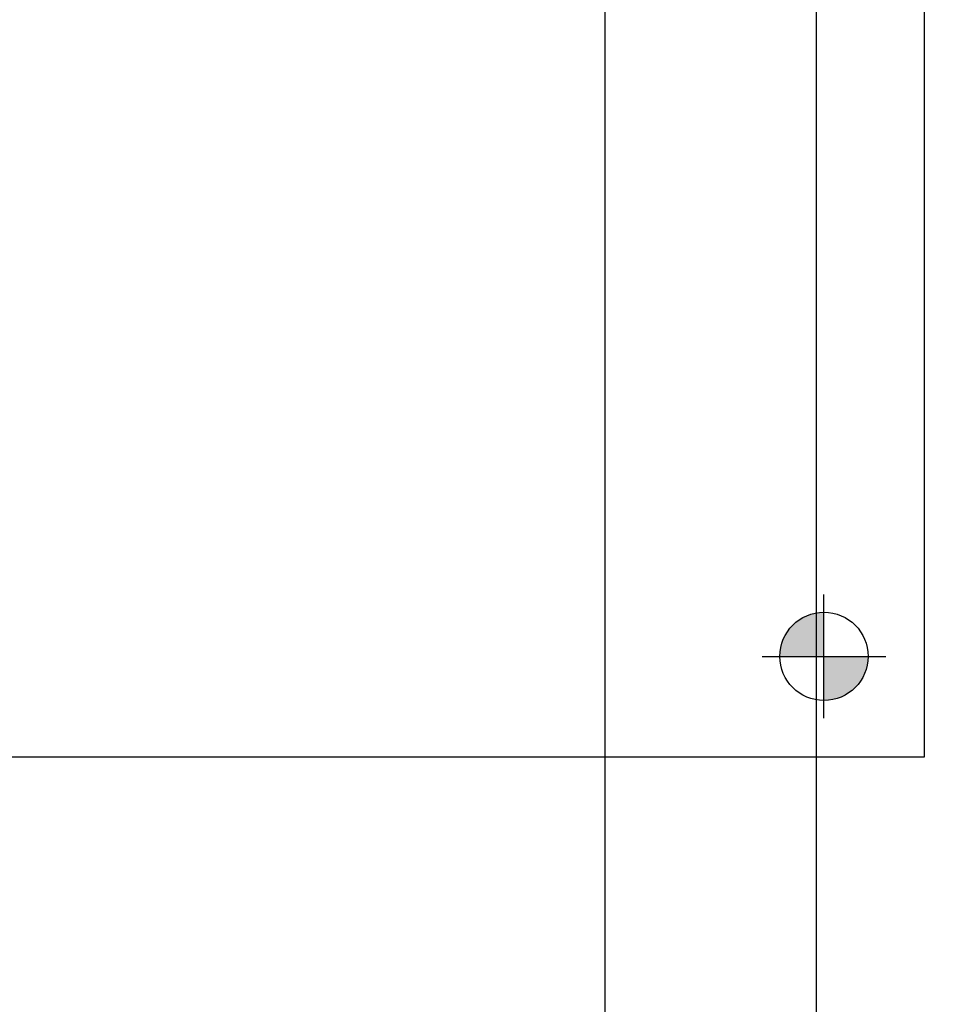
# Model space of a CAD drawing. Extents: x 18893 to 3351893, y -610358 to 406739.
# Tile 253 of 256: x 2143696 to 2143873, y 45318 to 45505. Entities that reach past the tile are written whole.
import ezdxf

# ---------------------------------------------------------------- set-up
doc = ezdxf.new("R2010")
doc.units = 0
doc.header["$LTSCALE"] = 800
doc.header["$MEASUREMENT"] = 0
doc.layers.add('KEY PLAN', color=251, linetype='CONTINUOUS')

# ---------------------------------------------------------------- blocks, each defined once
blk = doc.blocks.new('UTCOMBINE')
at = {"layer": 'KEY PLAN'}
h = blk.add_hatch(color=256, dxfattribs=at)
h.paths.add_polyline_path([(-716071.89, 43329.81), (-716063.51, 43329.81), (-716063.51, 43338.19, 0.414214)])
h.paths.add_polyline_path([(-716055.12, 43329.81), (-716063.51, 43329.81), (-716063.51, 43321.42, 0.414214)])
h = blk.add_hatch(color=256, dxfattribs=at)
h.paths.add_polyline_path([(-716071.89, 43329.81), (-716063.51, 43329.81), (-716063.51, 43338.19, 0.414214)])
h.paths.add_polyline_path([(-716055.12, 43329.81), (-716063.51, 43329.81), (-716063.51, 43321.42, 0.414214)])
h = blk.add_hatch(color=256, dxfattribs=at)
h.paths.add_polyline_path([(-716071.89, 43329.81), (-716063.51, 43329.81), (-716063.51, 43338.19, 0.414214)])
h.paths.add_polyline_path([(-716055.12, 43329.81), (-716063.51, 43329.81), (-716063.51, 43321.42, 0.414214)])
h = blk.add_hatch(color=256, dxfattribs=at)
h.paths.add_polyline_path([(-716071.89, 43329.81), (-716063.51, 43329.81), (-716063.51, 43338.19, 0.414214)])
h.paths.add_polyline_path([(-716055.12, 43329.81), (-716063.51, 43329.81), (-716063.51, 43321.42, 0.414214)])
h = blk.add_hatch(color=256, dxfattribs=at)
h.paths.add_polyline_path([(-716071.89, 43329.81), (-716063.51, 43329.81), (-716063.51, 43338.19, 0.414214)])
h.paths.add_polyline_path([(-716055.12, 43329.81), (-716063.51, 43329.81), (-716063.51, 43321.42, 0.414214)])
h = blk.add_hatch(color=256, dxfattribs=at)
h.paths.add_polyline_path([(-716071.89, 43329.81), (-716063.51, 43329.81), (-716063.51, 43338.19, 0.414214)])
h.paths.add_polyline_path([(-716055.12, 43329.81), (-716063.51, 43329.81), (-716063.51, 43321.42, 0.414214)])
h = blk.add_hatch(color=256, dxfattribs=at)
h.paths.add_polyline_path([(-716071.89, 43329.81), (-716063.51, 43329.81), (-716063.51, 43338.19, 0.414214)])
h.paths.add_polyline_path([(-716055.12, 43329.81), (-716063.51, 43329.81), (-716063.51, 43321.42, 0.414214)])
h = blk.add_hatch(color=256, dxfattribs=at)
h.paths.add_polyline_path([(-716071.89, 43329.81), (-716063.51, 43329.81), (-716063.51, 43338.19, 0.414214)])
h.paths.add_polyline_path([(-716055.12, 43329.81), (-716063.51, 43329.81), (-716063.51, 43321.42, 0.414214)])
h = blk.add_hatch(color=256, dxfattribs=at)
h.paths.add_polyline_path([(-716071.89, 43329.81), (-716063.51, 43329.81), (-716063.51, 43338.19, 0.414214)])
h.paths.add_polyline_path([(-716055.12, 43329.81), (-716063.51, 43329.81), (-716063.51, 43321.42, 0.414214)])
h = blk.add_hatch(color=256, dxfattribs=at)
h.paths.add_polyline_path([(-716071.89, 43329.81), (-716063.51, 43329.81), (-716063.51, 43338.19, 0.414214)])
h.paths.add_polyline_path([(-716055.12, 43329.81), (-716063.51, 43329.81), (-716063.51, 43321.42, 0.414214)])
h = blk.add_hatch(color=256, dxfattribs=at)
h.paths.add_polyline_path([(-716071.89, 43329.81), (-716063.51, 43329.81), (-716063.51, 43338.19, 0.414214)])
h.paths.add_polyline_path([(-716055.12, 43329.81), (-716063.51, 43329.81), (-716063.51, 43321.42, 0.414214)])
h = blk.add_hatch(color=256, dxfattribs=at)
h.paths.add_polyline_path([(-716071.89, 43329.81), (-716063.51, 43329.81), (-716063.51, 43338.19, 0.414214)])
h.paths.add_polyline_path([(-716055.12, 43329.81), (-716063.51, 43329.81), (-716063.51, 43321.42, 0.414214)])
h = blk.add_hatch(color=256, dxfattribs=at)
h.paths.add_polyline_path([(-716071.89, 43329.81), (-716063.51, 43329.81), (-716063.51, 43338.19, 0.414214)])
h.paths.add_polyline_path([(-716055.12, 43329.81), (-716063.51, 43329.81), (-716063.51, 43321.42, 0.414214)])
h = blk.add_hatch(color=256, dxfattribs=at)
h.paths.add_polyline_path([(-716071.89, 43329.81), (-716063.51, 43329.81), (-716063.51, 43338.19, 0.414214)])
h.paths.add_polyline_path([(-716055.12, 43329.81), (-716063.51, 43329.81), (-716063.51, 43321.42, 0.414214)])
h = blk.add_hatch(color=256, dxfattribs=at)
h.paths.add_polyline_path([(-716071.89, 43329.81), (-716063.51, 43329.81), (-716063.51, 43338.19, 0.414214)])
h.paths.add_polyline_path([(-716055.12, 43329.81), (-716063.51, 43329.81), (-716063.51, 43321.42, 0.414214)])
h = blk.add_hatch(color=256, dxfattribs=at)
h.paths.add_polyline_path([(-716071.89, 43329.81), (-716063.51, 43329.81), (-716063.51, 43338.19, 0.414214)])
h.paths.add_polyline_path([(-716055.12, 43329.81), (-716063.51, 43329.81), (-716063.51, 43321.42, 0.414214)])
h = blk.add_hatch(color=256, dxfattribs=at)
h.paths.add_polyline_path([(-716071.89, 43329.81), (-716063.51, 43329.81), (-716063.51, 43338.19, 0.414214)])
h.paths.add_polyline_path([(-716055.12, 43329.81), (-716063.51, 43329.81), (-716063.51, 43321.42, 0.414214)])
h = blk.add_hatch(color=256, dxfattribs=at)
h.paths.add_polyline_path([(-716071.89, 43329.81), (-716063.51, 43329.81), (-716063.51, 43338.19, 0.414214)])
h.paths.add_polyline_path([(-716055.12, 43329.81), (-716063.51, 43329.81), (-716063.51, 43321.42, 0.414214)])
h = blk.add_hatch(color=256, dxfattribs=at)
h.paths.add_polyline_path([(-716071.89, 43329.81), (-716063.51, 43329.81), (-716063.51, 43338.19, 0.414214)])
h.paths.add_polyline_path([(-716055.12, 43329.81), (-716063.51, 43329.81), (-716063.51, 43321.42, 0.414214)])
h = blk.add_hatch(color=256, dxfattribs=at)
h.paths.add_polyline_path([(-716071.89, 43329.81), (-716063.51, 43329.81), (-716063.51, 43338.19, 0.414214)])
h.paths.add_polyline_path([(-716055.12, 43329.81), (-716063.51, 43329.81), (-716063.51, 43321.42, 0.414214)])
h = blk.add_hatch(color=256, dxfattribs=at)
h.paths.add_polyline_path([(-716071.89, 43329.81), (-716063.51, 43329.81), (-716063.51, 43338.19, 0.414214)])
h.paths.add_polyline_path([(-716055.12, 43329.81), (-716063.51, 43329.81), (-716063.51, 43321.42, 0.414214)])
h = blk.add_hatch(color=256, dxfattribs=at)
h.paths.add_polyline_path([(-716071.89, 43329.81), (-716063.51, 43329.81), (-716063.51, 43338.19, 0.414214)])
h.paths.add_polyline_path([(-716055.12, 43329.81), (-716063.51, 43329.81), (-716063.51, 43321.42, 0.414214)])
h = blk.add_hatch(color=256, dxfattribs=at)
h.paths.add_polyline_path([(-716071.89, 43329.81), (-716063.51, 43329.81), (-716063.51, 43338.19, 0.414214)])
h.paths.add_polyline_path([(-716055.12, 43329.81), (-716063.51, 43329.81), (-716063.51, 43321.42, 0.414214)])
h = blk.add_hatch(color=256, dxfattribs=at)
h.paths.add_polyline_path([(-716071.89, 43329.81), (-716063.51, 43329.81), (-716063.51, 43338.19, 0.414214)])
h.paths.add_polyline_path([(-716055.12, 43329.81), (-716063.51, 43329.81), (-716063.51, 43321.42, 0.414214)])
h = blk.add_hatch(color=256, dxfattribs=at)
h.paths.add_polyline_path([(-716071.89, 43329.81), (-716063.51, 43329.81), (-716063.51, 43338.19, 0.414214)])
h.paths.add_polyline_path([(-716055.12, 43329.81), (-716063.51, 43329.81), (-716063.51, 43321.42, 0.414214)])
h = blk.add_hatch(color=256, dxfattribs=at)
h.paths.add_polyline_path([(-716071.89, 43329.81), (-716063.51, 43329.81), (-716063.51, 43338.19, 0.414214)])
h.paths.add_polyline_path([(-716055.12, 43329.81), (-716063.51, 43329.81), (-716063.51, 43321.42, 0.414214)])
h = blk.add_hatch(color=256, dxfattribs=at)
h.paths.add_polyline_path([(-716071.89, 43329.81), (-716063.51, 43329.81), (-716063.51, 43338.19, 0.414214)])
h.paths.add_polyline_path([(-716055.12, 43329.81), (-716063.51, 43329.81), (-716063.51, 43321.42, 0.414214)])
h = blk.add_hatch(color=256, dxfattribs=at)
h.paths.add_polyline_path([(-716071.89, 43329.81), (-716063.51, 43329.81), (-716063.51, 43338.19, 0.414214)])
h.paths.add_polyline_path([(-716055.12, 43329.81), (-716063.51, 43329.81), (-716063.51, 43321.42, 0.414214)])
h = blk.add_hatch(color=256, dxfattribs=at)
h.paths.add_polyline_path([(-716071.89, 43329.81), (-716063.51, 43329.81), (-716063.51, 43338.19, 0.414214)])
h.paths.add_polyline_path([(-716055.12, 43329.81), (-716063.51, 43329.81), (-716063.51, 43321.42, 0.414214)])
h = blk.add_hatch(color=256, dxfattribs=at)
h.paths.add_polyline_path([(-716071.89, 43329.81), (-716063.51, 43329.81), (-716063.51, 43338.19, 0.414214)])
h.paths.add_polyline_path([(-716055.12, 43329.81), (-716063.51, 43329.81), (-716063.51, 43321.42, 0.414214)])
h = blk.add_hatch(color=256, dxfattribs=at)
h.paths.add_polyline_path([(-716071.89, 43329.81), (-716063.51, 43329.81), (-716063.51, 43338.19, 0.414214)])
h.paths.add_polyline_path([(-716055.12, 43329.81), (-716063.51, 43329.81), (-716063.51, 43321.42, 0.414214)])
h = blk.add_hatch(color=256, dxfattribs=at)
h.paths.add_polyline_path([(-716071.89, 43329.81), (-716063.51, 43329.81), (-716063.51, 43338.19, 0.414214)])
h.paths.add_polyline_path([(-716055.12, 43329.81), (-716063.51, 43329.81), (-716063.51, 43321.42, 0.414214)])
h = blk.add_hatch(color=256, dxfattribs=at)
h.paths.add_polyline_path([(-716071.89, 43329.81), (-716063.51, 43329.81), (-716063.51, 43338.19, 0.414214)])
h.paths.add_polyline_path([(-716055.12, 43329.81), (-716063.51, 43329.81), (-716063.51, 43321.42, 0.414214)])
h = blk.add_hatch(color=256, dxfattribs=at)
h.paths.add_polyline_path([(-716071.89, 43329.81), (-716063.51, 43329.81), (-716063.51, 43338.19, 0.414214)])
h.paths.add_polyline_path([(-716055.12, 43329.81), (-716063.51, 43329.81), (-716063.51, 43321.42, 0.414214)])
h = blk.add_hatch(color=256, dxfattribs=at)
h.paths.add_polyline_path([(-716071.89, 43329.81), (-716063.51, 43329.81), (-716063.51, 43338.19, 0.414214)])
h.paths.add_polyline_path([(-716055.12, 43329.81), (-716063.51, 43329.81), (-716063.51, 43321.42, 0.414214)])
h = blk.add_hatch(color=256, dxfattribs=at)
h.paths.add_polyline_path([(-716071.89, 43329.81), (-716063.51, 43329.81), (-716063.51, 43338.19, 0.414214)])
h.paths.add_polyline_path([(-716055.12, 43329.81), (-716063.51, 43329.81), (-716063.51, 43321.42, 0.414214)])
h = blk.add_hatch(color=256, dxfattribs=at)
h.paths.add_polyline_path([(-716071.89, 43329.81), (-716063.51, 43329.81), (-716063.51, 43338.19, 0.414214)])
h.paths.add_polyline_path([(-716055.12, 43329.81), (-716063.51, 43329.81), (-716063.51, 43321.42, 0.414214)])
h = blk.add_hatch(color=256, dxfattribs=at)
h.paths.add_polyline_path([(-716071.89, 43329.81), (-716063.51, 43329.81), (-716063.51, 43338.19, 0.414214)])
h.paths.add_polyline_path([(-716055.12, 43329.81), (-716063.51, 43329.81), (-716063.51, 43321.42, 0.414214)])
h = blk.add_hatch(color=256, dxfattribs=at)
h.paths.add_polyline_path([(-716071.89, 43329.81), (-716063.51, 43329.81), (-716063.51, 43338.19, 0.414214)])
h.paths.add_polyline_path([(-716055.12, 43329.81), (-716063.51, 43329.81), (-716063.51, 43321.42, 0.414214)])
h = blk.add_hatch(color=256, dxfattribs=at)
h.paths.add_polyline_path([(-716071.89, 43329.81), (-716063.51, 43329.81), (-716063.51, 43338.19, 0.414214)])
h.paths.add_polyline_path([(-716055.12, 43329.81), (-716063.51, 43329.81), (-716063.51, 43321.42, 0.414214)])
h = blk.add_hatch(color=256, dxfattribs=at)
h.paths.add_polyline_path([(-716071.89, 43329.81), (-716063.51, 43329.81), (-716063.51, 43338.19, 0.414214)])
h.paths.add_polyline_path([(-716055.12, 43329.81), (-716063.51, 43329.81), (-716063.51, 43321.42, 0.414214)])
h = blk.add_hatch(color=256, dxfattribs=at)
h.paths.add_polyline_path([(-716071.89, 43329.81), (-716063.51, 43329.81), (-716063.51, 43338.19, 0.414214)])
h.paths.add_polyline_path([(-716055.12, 43329.81), (-716063.51, 43329.81), (-716063.51, 43321.42, 0.414214)])
h = blk.add_hatch(color=256, dxfattribs=at)
h.paths.add_polyline_path([(-716071.89, 43329.81), (-716063.51, 43329.81), (-716063.51, 43338.19, 0.414214)])
h.paths.add_polyline_path([(-716055.12, 43329.81), (-716063.51, 43329.81), (-716063.51, 43321.42, 0.414214)])
h = blk.add_hatch(color=256, dxfattribs=at)
h.paths.add_polyline_path([(-716071.89, 43329.81), (-716063.51, 43329.81), (-716063.51, 43338.19, 0.414214)])
h.paths.add_polyline_path([(-716055.12, 43329.81), (-716063.51, 43329.81), (-716063.51, 43321.42, 0.414214)])
h = blk.add_hatch(color=256, dxfattribs=at)
h.paths.add_polyline_path([(-716071.89, 43329.81), (-716063.51, 43329.81), (-716063.51, 43338.19, 0.414214)])
h.paths.add_polyline_path([(-716055.12, 43329.81), (-716063.51, 43329.81), (-716063.51, 43321.42, 0.414214)])
h = blk.add_hatch(color=256, dxfattribs=at)
h.paths.add_polyline_path([(-716071.89, 43329.81), (-716063.51, 43329.81), (-716063.51, 43338.19, 0.414214)])
h.paths.add_polyline_path([(-716055.12, 43329.81), (-716063.51, 43329.81), (-716063.51, 43321.42, 0.414214)])
h = blk.add_hatch(color=256, dxfattribs=at)
h.paths.add_polyline_path([(-716071.89, 43329.81), (-716063.51, 43329.81), (-716063.51, 43338.19, 0.414214)])
h.paths.add_polyline_path([(-716055.12, 43329.81), (-716063.51, 43329.81), (-716063.51, 43321.42, 0.414214)])
h = blk.add_hatch(color=256, dxfattribs=at)
h.paths.add_polyline_path([(-716071.89, 43329.81), (-716063.51, 43329.81), (-716063.51, 43338.19, 0.414214)])
h.paths.add_polyline_path([(-716055.12, 43329.81), (-716063.51, 43329.81), (-716063.51, 43321.42, 0.414214)])
h = blk.add_hatch(color=256, dxfattribs=at)
h.paths.add_polyline_path([(-716071.89, 43329.81), (-716063.51, 43329.81), (-716063.51, 43338.19, 0.414214)])
h.paths.add_polyline_path([(-716055.12, 43329.81), (-716063.51, 43329.81), (-716063.51, 43321.42, 0.414214)])
h = blk.add_hatch(color=256, dxfattribs=at)
h.paths.add_polyline_path([(-716071.89, 43329.81), (-716063.51, 43329.81), (-716063.51, 43338.19, 0.414214)])
h.paths.add_polyline_path([(-716055.12, 43329.81), (-716063.51, 43329.81), (-716063.51, 43321.42, 0.414214)])
h = blk.add_hatch(color=256, dxfattribs=at)
h.paths.add_polyline_path([(-716071.89, 43329.81), (-716063.51, 43329.81), (-716063.51, 43338.19, 0.414214)])
h.paths.add_polyline_path([(-716055.12, 43329.81), (-716063.51, 43329.81), (-716063.51, 43321.42, 0.414214)])
h = blk.add_hatch(color=256, dxfattribs=at)
h.paths.add_polyline_path([(-716071.89, 43329.81), (-716063.51, 43329.81), (-716063.51, 43338.19, 0.414214)])
h.paths.add_polyline_path([(-716055.12, 43329.81), (-716063.51, 43329.81), (-716063.51, 43321.42, 0.414214)])
h = blk.add_hatch(color=256, dxfattribs=at)
h.paths.add_polyline_path([(-716071.89, 43329.81), (-716063.51, 43329.81), (-716063.51, 43338.19, 0.414214)])
h.paths.add_polyline_path([(-716055.12, 43329.81), (-716063.51, 43329.81), (-716063.51, 43321.42, 0.414214)])
h = blk.add_hatch(color=256, dxfattribs=at)
h.paths.add_polyline_path([(-716071.89, 43329.81), (-716063.51, 43329.81), (-716063.51, 43338.19, 0.414214)])
h.paths.add_polyline_path([(-716055.12, 43329.81), (-716063.51, 43329.81), (-716063.51, 43321.42, 0.414214)])
h = blk.add_hatch(color=256, dxfattribs=at)
h.paths.add_polyline_path([(-716071.89, 43329.81), (-716063.51, 43329.81), (-716063.51, 43338.19, 0.414214)])
h.paths.add_polyline_path([(-716055.12, 43329.81), (-716063.51, 43329.81), (-716063.51, 43321.42, 0.414214)])
h = blk.add_hatch(color=256, dxfattribs=at)
h.paths.add_polyline_path([(-716071.89, 43329.81), (-716063.51, 43329.81), (-716063.51, 43338.19, 0.414214)])
h.paths.add_polyline_path([(-716055.12, 43329.81), (-716063.51, 43329.81), (-716063.51, 43321.42, 0.414214)])
h = blk.add_hatch(color=256, dxfattribs=at)
h.paths.add_polyline_path([(-716071.89, 43329.81), (-716063.51, 43329.81), (-716063.51, 43338.19, 0.414214)])
h.paths.add_polyline_path([(-716055.12, 43329.81), (-716063.51, 43329.81), (-716063.51, 43321.42, 0.414214)])
h = blk.add_hatch(color=256, dxfattribs=at)
h.paths.add_polyline_path([(-716071.89, 43329.81), (-716063.51, 43329.81), (-716063.51, 43338.19, 0.414214)])
h.paths.add_polyline_path([(-716055.12, 43329.81), (-716063.51, 43329.81), (-716063.51, 43321.42, 0.414214)])
h = blk.add_hatch(color=256, dxfattribs=at)
h.paths.add_polyline_path([(-716071.89, 43329.81), (-716063.51, 43329.81), (-716063.51, 43338.19, 0.414214)])
h.paths.add_polyline_path([(-716055.12, 43329.81), (-716063.51, 43329.81), (-716063.51, 43321.42, 0.414214)])
h = blk.add_hatch(color=256, dxfattribs=at)
h.paths.add_polyline_path([(-716071.89, 43329.81), (-716063.51, 43329.81), (-716063.51, 43338.19, 0.414214)])
h.paths.add_polyline_path([(-716055.12, 43329.81), (-716063.51, 43329.81), (-716063.51, 43321.42, 0.414214)])
h = blk.add_hatch(color=256, dxfattribs=at)
h.paths.add_polyline_path([(-716071.89, 43329.81), (-716063.51, 43329.81), (-716063.51, 43338.19, 0.414214)])
h.paths.add_polyline_path([(-716055.12, 43329.81), (-716063.51, 43329.81), (-716063.51, 43321.42, 0.414214)])
h = blk.add_hatch(color=256, dxfattribs=at)
h.paths.add_polyline_path([(-716071.89, 43329.81), (-716063.51, 43329.81), (-716063.51, 43338.19, 0.414214)])
h.paths.add_polyline_path([(-716055.12, 43329.81), (-716063.51, 43329.81), (-716063.51, 43321.42, 0.414214)])
h = blk.add_hatch(color=256, dxfattribs=at)
h.paths.add_polyline_path([(-716071.89, 43329.81), (-716063.51, 43329.81), (-716063.51, 43338.19, 0.414214)])
h.paths.add_polyline_path([(-716055.12, 43329.81), (-716063.51, 43329.81), (-716063.51, 43321.42, 0.414214)])
h = blk.add_hatch(color=256, dxfattribs=at)
h.paths.add_polyline_path([(-716071.89, 43329.81), (-716063.51, 43329.81), (-716063.51, 43338.19, 0.414214)])
h.paths.add_polyline_path([(-716055.12, 43329.81), (-716063.51, 43329.81), (-716063.51, 43321.42, 0.414214)])
for p, q in [((-716062.06, 44372.55, 0), (-716062.06, 42972.56, 0)), ((-716022, 44372.55, 0), (-716022, 42972.56, 0)), ((-716022, 44372.55, 0), (-716022, 42972.56, 0)), ((-715777.74, 43348.86, 0), (-716082.56, 43348.86, 0)), ((-716082.56, 43348.86, 0), (-716082.56, 43044.04, 0)), ((-715777.74, 43348.86, 0), (-716082.56, 43348.86, 0)), ((-716082.56, 43348.86, 0), (-716082.56, 43044.04, 0)), ((-715777.74, 43348.86, 0), (-716082.56, 43348.86, 0)), ((-715777.74, 43348.86, 0), (-716082.56, 43348.86, 0)), ((-716082.56, 43348.86, 0), (-716082.56, 43044.04, 0)), ((-716082.56, 43348.86, 0), (-716082.56, 43044.04, 0)), ((-715777.74, 43348.86, 0), (-716082.56, 43348.86, 0)), ((-715777.74, 43348.86, 0), (-716082.56, 43348.86, 0)), ((-715777.74, 43348.86, 0), (-716082.56, 43348.86, 0)), ((-715777.74, 43348.86, 0), (-716082.56, 43348.86, 0)), ((-716082.56, 43348.86, 0), (-716082.56, 43044.04, 0)), ((-716082.56, 43348.86, 0), (-716082.56, 43044.04, 0)), ((-716082.56, 43348.86, 0), (-716082.56, 43044.04, 0)), ((-716082.56, 43348.86, 0), (-716082.56, 43044.04, 0)), ((-715777.74, 43348.86, 0), (-716082.56, 43348.86, 0)), ((-715777.74, 43348.86, 0), (-716082.56, 43348.86, 0)), ((-715777.74, 43348.86, 0), (-716082.56, 43348.86, 0)), ((-715777.74, 43348.86, 0), (-716082.56, 43348.86, 0)), ((-715777.74, 43348.86, 0), (-716082.56, 43348.86, 0)), ((-715777.74, 43348.86, 0), (-716082.56, 43348.86, 0)), ((-715777.74, 43348.86, 0), (-716082.56, 43348.86, 0)), ((-715777.74, 43348.86, 0), (-716082.56, 43348.86, 0)), ((-716082.56, 43348.86, 0), (-716082.56, 43044.04, 0)), ((-716082.56, 43348.86, 0), (-716082.56, 43044.04, 0)), ((-716082.56, 43348.86, 0), (-716082.56, 43044.04, 0)), ((-716082.56, 43348.86, 0), (-716082.56, 43044.04, 0)), ((-716082.56, 43348.86, 0), (-716082.56, 43044.04, 0)), ((-716082.56, 43348.86, 0), (-716082.56, 43044.04, 0)), ((-716082.56, 43348.86, 0), (-716082.56, 43044.04, 0)), ((-716082.56, 43348.86, 0), (-716082.56, 43044.04, 0)), ((-715777.74, 43348.86, 0), (-716082.56, 43348.86, 0)), ((-715777.74, 43348.86, 0), (-716082.56, 43348.86, 0)), ((-715777.74, 43348.86, 0), (-716082.56, 43348.86, 0)), ((-715777.74, 43348.86, 0), (-716082.56, 43348.86, 0)), ((-715777.74, 43348.86, 0), (-716082.56, 43348.86, 0)), ((-715777.74, 43348.86, 0), (-716082.56, 43348.86, 0)), ((-715777.74, 43348.86, 0), (-716082.56, 43348.86, 0)), ((-715777.74, 43348.86, 0), (-716082.56, 43348.86, 0)), ((-715777.74, 43348.86, 0), (-716082.56, 43348.86, 0)), ((-715777.74, 43348.86, 0), (-716082.56, 43348.86, 0)), ((-715777.74, 43348.86, 0), (-716082.56, 43348.86, 0)), ((-715777.74, 43348.86, 0), (-716082.56, 43348.86, 0)), ((-715777.74, 43348.86, 0), (-716082.56, 43348.86, 0)), ((-715777.74, 43348.86, 0), (-716082.56, 43348.86, 0)), ((-715777.74, 43348.86, 0), (-716082.56, 43348.86, 0)), ((-715777.74, 43348.86, 0), (-716082.56, 43348.86, 0)), ((-716082.56, 43348.86, 0), (-716082.56, 43044.04, 0)), ((-716082.56, 43348.86, 0), (-716082.56, 43044.04, 0)), ((-716082.56, 43348.86, 0), (-716082.56, 43044.04, 0)), ((-716082.56, 43348.86, 0), (-716082.56, 43044.04, 0)), ((-716082.56, 43348.86, 0), (-716082.56, 43044.04, 0)), ((-716082.56, 43348.86, 0), (-716082.56, 43044.04, 0)), ((-716082.56, 43348.86, 0), (-716082.56, 43044.04, 0)), ((-716082.56, 43348.86, 0), (-716082.56, 43044.04, 0)), ((-716082.56, 43348.86, 0), (-716082.56, 43044.04, 0)), ((-716082.56, 43348.86, 0), (-716082.56, 43044.04, 0)), ((-716082.56, 43348.86, 0), (-716082.56, 43044.04, 0)), ((-716082.56, 43348.86, 0), (-716082.56, 43044.04, 0)), ((-716082.56, 43348.86, 0), (-716082.56, 43044.04, 0)), ((-716082.56, 43348.86, 0), (-716082.56, 43044.04, 0)), ((-716082.56, 43348.86, 0), (-716082.56, 43044.04, 0)), ((-716082.56, 43348.86, 0), (-716082.56, 43044.04, 0)), ((-715777.74, 43348.86, 0), (-716082.56, 43348.86, 0)), ((-716082.56, 43348.86, 0), (-716082.56, 43044.04, 0)), ((-715777.74, 43348.86, 0), (-716082.56, 43348.86, 0)), ((-716082.56, 43348.86, 0), (-716082.56, 43044.04, 0)), ((-715777.74, 43348.86, 0), (-716082.56, 43348.86, 0)), ((-715777.74, 43348.86, 0), (-716082.56, 43348.86, 0)), ((-716082.56, 43348.86, 0), (-716082.56, 43044.04, 0)), ((-716082.56, 43348.86, 0), (-716082.56, 43044.04, 0)), ((-715777.74, 43348.86, 0), (-716082.56, 43348.86, 0)), ((-715777.74, 43348.86, 0), (-716082.56, 43348.86, 0)), ((-715777.74, 43348.86, 0), (-716082.56, 43348.86, 0)), ((-715777.74, 43348.86, 0), (-716082.56, 43348.86, 0)), ((-716082.56, 43348.86, 0), (-716082.56, 43044.04, 0)), ((-716082.56, 43348.86, 0), (-716082.56, 43044.04, 0)), ((-716082.56, 43348.86, 0), (-716082.56, 43044.04, 0)), ((-716082.56, 43348.86, 0), (-716082.56, 43044.04, 0)), ((-715777.74, 43348.86, 0), (-716082.56, 43348.86, 0)), ((-715777.74, 43348.86, 0), (-716082.56, 43348.86, 0)), ((-715777.74, 43348.86, 0), (-716082.56, 43348.86, 0)), ((-715777.74, 43348.86, 0), (-716082.56, 43348.86, 0)), ((-715777.74, 43348.86, 0), (-716082.56, 43348.86, 0)), ((-715777.74, 43348.86, 0), (-716082.56, 43348.86, 0)), ((-715777.74, 43348.86, 0), (-716082.56, 43348.86, 0)), ((-715777.74, 43348.86, 0), (-716082.56, 43348.86, 0)), ((-716082.56, 43348.86, 0), (-716082.56, 43044.04, 0)), ((-716082.56, 43348.86, 0), (-716082.56, 43044.04, 0)), ((-716082.56, 43348.86, 0), (-716082.56, 43044.04, 0)), ((-716082.56, 43348.86, 0), (-716082.56, 43044.04, 0)), ((-716082.56, 43348.86, 0), (-716082.56, 43044.04, 0)), ((-716082.56, 43348.86, 0), (-716082.56, 43044.04, 0)), ((-716082.56, 43348.86, 0), (-716082.56, 43044.04, 0)), ((-716082.56, 43348.86, 0), (-716082.56, 43044.04, 0)), ((-715777.74, 43348.86, 0), (-716082.56, 43348.86, 0)), ((-715777.74, 43348.86, 0), (-716082.56, 43348.86, 0)), ((-715777.74, 43348.86, 0), (-716082.56, 43348.86, 0)), ((-715777.74, 43348.86, 0), (-716082.56, 43348.86, 0)), ((-715777.74, 43348.86, 0), (-716082.56, 43348.86, 0)), ((-715777.74, 43348.86, 0), (-716082.56, 43348.86, 0)), ((-715777.74, 43348.86, 0), (-716082.56, 43348.86, 0)), ((-715777.74, 43348.86, 0), (-716082.56, 43348.86, 0)), ((-715777.74, 43348.86, 0), (-716082.56, 43348.86, 0)), ((-715777.74, 43348.86, 0), (-716082.56, 43348.86, 0)), ((-715777.74, 43348.86, 0), (-716082.56, 43348.86, 0)), ((-715777.74, 43348.86, 0), (-716082.56, 43348.86, 0)), ((-715777.74, 43348.86, 0), (-716082.56, 43348.86, 0)), ((-715777.74, 43348.86, 0), (-716082.56, 43348.86, 0)), ((-715777.74, 43348.86, 0), (-716082.56, 43348.86, 0)), ((-715777.74, 43348.86, 0), (-716082.56, 43348.86, 0)), ((-716082.56, 43348.86, 0), (-716082.56, 43044.04, 0)), ((-716082.56, 43348.86, 0), (-716082.56, 43044.04, 0)), ((-716082.56, 43348.86, 0), (-716082.56, 43044.04, 0)), ((-716082.56, 43348.86, 0), (-716082.56, 43044.04, 0)), ((-716082.56, 43348.86, 0), (-716082.56, 43044.04, 0)), ((-716082.56, 43348.86, 0), (-716082.56, 43044.04, 0)), ((-716082.56, 43348.86, 0), (-716082.56, 43044.04, 0)), ((-716082.56, 43348.86, 0), (-716082.56, 43044.04, 0)), ((-716082.56, 43348.86, 0), (-716082.56, 43044.04, 0)), ((-716082.56, 43348.86, 0), (-716082.56, 43044.04, 0)), ((-716082.56, 43348.86, 0), (-716082.56, 43044.04, 0)), ((-716082.56, 43348.86, 0), (-716082.56, 43044.04, 0)), ((-716082.56, 43348.86, 0), (-716082.56, 43044.04, 0)), ((-716082.56, 43348.86, 0), (-716082.56, 43044.04, 0)), ((-716082.56, 43348.86, 0), (-716082.56, 43044.04, 0)), ((-716082.56, 43348.86, 0), (-716082.56, 43044.04, 0)), ((-716063.51, 43341.52, 0), (-716063.51, 43318.09, 0)), ((-716063.51, 43341.52, 0), (-716063.51, 43318.09, 0)), ((-716063.51, 43341.52, 0), (-716063.51, 43318.09, 0)), ((-716063.51, 43341.52, 0), (-716063.51, 43318.09, 0)), ((-716063.51, 43341.52, 0), (-716063.51, 43318.09, 0)), ((-716063.51, 43341.52, 0), (-716063.51, 43318.09, 0)), ((-716063.51, 43341.52, 0), (-716063.51, 43318.09, 0)), ((-716063.51, 43341.52, 0), (-716063.51, 43318.09, 0)), ((-716063.51, 43341.52, 0), (-716063.51, 43318.09, 0)), ((-716063.51, 43341.52, 0), (-716063.51, 43318.09, 0)), ((-716063.51, 43341.52, 0), (-716063.51, 43318.09, 0)), ((-716063.51, 43341.52, 0), (-716063.51, 43318.09, 0)), ((-716063.51, 43341.52, 0), (-716063.51, 43318.09, 0)), ((-716063.51, 43341.52, 0), (-716063.51, 43318.09, 0)), ((-716063.51, 43341.52, 0), (-716063.51, 43318.09, 0)), ((-716063.51, 43341.52, 0), (-716063.51, 43318.09, 0)), ((-716063.51, 43341.52, 0), (-716063.51, 43318.09, 0)), ((-716063.51, 43341.52, 0), (-716063.51, 43318.09, 0)), ((-716063.51, 43341.52, 0), (-716063.51, 43318.09, 0)), ((-716063.51, 43341.52, 0), (-716063.51, 43318.09, 0)), ((-716063.51, 43341.52, 0), (-716063.51, 43318.09, 0)), ((-716063.51, 43341.52, 0), (-716063.51, 43318.09, 0)), ((-716063.51, 43341.52, 0), (-716063.51, 43318.09, 0)), ((-716063.51, 43341.52, 0), (-716063.51, 43318.09, 0)), ((-716063.51, 43341.52, 0), (-716063.51, 43318.09, 0)), ((-716063.51, 43341.52, 0), (-716063.51, 43318.09, 0)), ((-716063.51, 43341.52, 0), (-716063.51, 43318.09, 0)), ((-716063.51, 43341.52, 0), (-716063.51, 43318.09, 0)), ((-716063.51, 43341.52, 0), (-716063.51, 43318.09, 0)), ((-716063.51, 43341.52, 0), (-716063.51, 43318.09, 0)), ((-716063.51, 43341.52, 0), (-716063.51, 43318.09, 0)), ((-716063.51, 43341.52, 0), (-716063.51, 43318.09, 0)), ((-716063.51, 43341.52, 0), (-716063.51, 43318.09, 0)), ((-716063.51, 43341.52, 0), (-716063.51, 43318.09, 0)), ((-716063.51, 43341.52, 0), (-716063.51, 43318.09, 0)), ((-716063.51, 43341.52, 0), (-716063.51, 43318.09, 0)), ((-716063.51, 43341.52, 0), (-716063.51, 43318.09, 0)), ((-716063.51, 43341.52, 0), (-716063.51, 43318.09, 0)), ((-716063.51, 43341.52, 0), (-716063.51, 43318.09, 0)), ((-716063.51, 43341.52, 0), (-716063.51, 43318.09, 0)), ((-716063.51, 43341.52, 0), (-716063.51, 43318.09, 0)), ((-716063.51, 43341.52, 0), (-716063.51, 43318.09, 0)), ((-716063.51, 43341.52, 0), (-716063.51, 43318.09, 0)), ((-716063.51, 43341.52, 0), (-716063.51, 43318.09, 0)), ((-716063.51, 43341.52, 0), (-716063.51, 43318.09, 0)), ((-716063.51, 43341.52, 0), (-716063.51, 43318.09, 0)), ((-716063.51, 43341.52, 0), (-716063.51, 43318.09, 0)), ((-716063.51, 43341.52, 0), (-716063.51, 43318.09, 0)), ((-716063.51, 43341.52, 0), (-716063.51, 43318.09, 0)), ((-716063.51, 43341.52, 0), (-716063.51, 43318.09, 0)), ((-716063.51, 43341.52, 0), (-716063.51, 43318.09, 0)), ((-716063.51, 43341.52, 0), (-716063.51, 43318.09, 0)), ((-716063.51, 43341.52, 0), (-716063.51, 43318.09, 0)), ((-716063.51, 43341.52, 0), (-716063.51, 43318.09, 0)), ((-716063.51, 43341.52, 0), (-716063.51, 43318.09, 0)), ((-716063.51, 43341.52, 0), (-716063.51, 43318.09, 0)), ((-716063.51, 43341.52, 0), (-716063.51, 43318.09, 0)), ((-716063.51, 43341.52, 0), (-716063.51, 43318.09, 0)), ((-716063.51, 43341.52, 0), (-716063.51, 43318.09, 0)), ((-716063.51, 43341.52, 0), (-716063.51, 43318.09, 0)), ((-716063.51, 43341.52, 0), (-716063.51, 43318.09, 0)), ((-716063.51, 43341.52, 0), (-716063.51, 43318.09, 0)), ((-716063.51, 43341.52, 0), (-716063.51, 43318.09, 0)), ((-716063.51, 43341.52, 0), (-716063.51, 43318.09, 0)), ((-716051.79, 43329.81, 0), (-716075.22, 43329.81, 0)), ((-716051.79, 43329.81, 0), (-716075.22, 43329.81, 0)), ((-716051.79, 43329.81, 0), (-716075.22, 43329.81, 0)), ((-716051.79, 43329.81, 0), (-716075.22, 43329.81, 0)), ((-716051.79, 43329.81, 0), (-716075.22, 43329.81, 0)), ((-716051.79, 43329.81, 0), (-716075.22, 43329.81, 0)), ((-716051.79, 43329.81, 0), (-716075.22, 43329.81, 0)), ((-716051.79, 43329.81, 0), (-716075.22, 43329.81, 0)), ((-716051.79, 43329.81, 0), (-716075.22, 43329.81, 0)), ((-716051.79, 43329.81, 0), (-716075.22, 43329.81, 0)), ((-716051.79, 43329.81, 0), (-716075.22, 43329.81, 0)), ((-716051.79, 43329.81, 0), (-716075.22, 43329.81, 0)), ((-716051.79, 43329.81, 0), (-716075.22, 43329.81, 0)), ((-716051.79, 43329.81, 0), (-716075.22, 43329.81, 0)), ((-716051.79, 43329.81, 0), (-716075.22, 43329.81, 0)), ((-716051.79, 43329.81, 0), (-716075.22, 43329.81, 0)), ((-716051.79, 43329.81, 0), (-716075.22, 43329.81, 0)), ((-716051.79, 43329.81, 0), (-716075.22, 43329.81, 0)), ((-716051.79, 43329.81, 0), (-716075.22, 43329.81, 0)), ((-716051.79, 43329.81, 0), (-716075.22, 43329.81, 0)), ((-716051.79, 43329.81, 0), (-716075.22, 43329.81, 0)), ((-716051.79, 43329.81, 0), (-716075.22, 43329.81, 0)), ((-716051.79, 43329.81, 0), (-716075.22, 43329.81, 0)), ((-716051.79, 43329.81, 0), (-716075.22, 43329.81, 0)), ((-716051.79, 43329.81, 0), (-716075.22, 43329.81, 0)), ((-716051.79, 43329.81, 0), (-716075.22, 43329.81, 0)), ((-716051.79, 43329.81, 0), (-716075.22, 43329.81, 0)), ((-716051.79, 43329.81, 0), (-716075.22, 43329.81, 0)), ((-716051.79, 43329.81, 0), (-716075.22, 43329.81, 0)), ((-716051.79, 43329.81, 0), (-716075.22, 43329.81, 0)), ((-716051.79, 43329.81, 0), (-716075.22, 43329.81, 0)), ((-716051.79, 43329.81, 0), (-716075.22, 43329.81, 0)), ((-716051.79, 43329.81, 0), (-716075.22, 43329.81, 0)), ((-716051.79, 43329.81, 0), (-716075.22, 43329.81, 0)), ((-716051.79, 43329.81, 0), (-716075.22, 43329.81, 0)), ((-716051.79, 43329.81, 0), (-716075.22, 43329.81, 0)), ((-716051.79, 43329.81, 0), (-716075.22, 43329.81, 0)), ((-716051.79, 43329.81, 0), (-716075.22, 43329.81, 0)), ((-716051.79, 43329.81, 0), (-716075.22, 43329.81, 0)), ((-716051.79, 43329.81, 0), (-716075.22, 43329.81, 0)), ((-716051.79, 43329.81, 0), (-716075.22, 43329.81, 0)), ((-716051.79, 43329.81, 0), (-716075.22, 43329.81, 0)), ((-716051.79, 43329.81, 0), (-716075.22, 43329.81, 0)), ((-716051.79, 43329.81, 0), (-716075.22, 43329.81, 0)), ((-716051.79, 43329.81, 0), (-716075.22, 43329.81, 0)), ((-716051.79, 43329.81, 0), (-716075.22, 43329.81, 0)), ((-716051.79, 43329.81, 0), (-716075.22, 43329.81, 0)), ((-716051.79, 43329.81, 0), (-716075.22, 43329.81, 0)), ((-716051.79, 43329.81, 0), (-716075.22, 43329.81, 0)), ((-716051.79, 43329.81, 0), (-716075.22, 43329.81, 0)), ((-716051.79, 43329.81, 0), (-716075.22, 43329.81, 0)), ((-716051.79, 43329.81, 0), (-716075.22, 43329.81, 0)), ((-716051.79, 43329.81, 0), (-716075.22, 43329.81, 0)), ((-716051.79, 43329.81, 0), (-716075.22, 43329.81, 0)), ((-716051.79, 43329.81, 0), (-716075.22, 43329.81, 0)), ((-716051.79, 43329.81, 0), (-716075.22, 43329.81, 0)), ((-716051.79, 43329.81, 0), (-716075.22, 43329.81, 0)), ((-716051.79, 43329.81, 0), (-716075.22, 43329.81, 0)), ((-716051.79, 43329.81, 0), (-716075.22, 43329.81, 0)), ((-716051.79, 43329.81, 0), (-716075.22, 43329.81, 0)), ((-716051.79, 43329.81, 0), (-716075.22, 43329.81, 0)), ((-716051.79, 43329.81, 0), (-716075.22, 43329.81, 0)), ((-716051.79, 43329.81, 0), (-716075.22, 43329.81, 0)), ((-716051.79, 43329.81, 0), (-716075.22, 43329.81, 0))]:
    blk.add_line(p, q, dxfattribs=at)
for centre, radius in [((-715930.15, 43196.45, 0), 361.31), ((-716063.51, 43329.81, 0), 8.38), ((-716063.51, 43329.81, 0), 8.38), ((-716063.51, 43329.81, 0), 8.38), ((-716063.51, 43329.81, 0), 8.38), ((-716063.51, 43329.81, 0), 8.38), ((-716063.51, 43329.81, 0), 8.38), ((-716063.51, 43329.81, 0), 8.38), ((-716063.51, 43329.81, 0), 8.38), ((-716063.51, 43329.81, 0), 8.38), ((-716063.51, 43329.81, 0), 8.38), ((-716063.51, 43329.81, 0), 8.38), ((-716063.51, 43329.81, 0), 8.38), ((-716063.51, 43329.81, 0), 8.38), ((-716063.51, 43329.81, 0), 8.38), ((-716063.51, 43329.81, 0), 8.38), ((-716063.51, 43329.81, 0), 8.38), ((-716063.51, 43329.81, 0), 8.38), ((-716063.51, 43329.81, 0), 8.38), ((-716063.51, 43329.81, 0), 8.38), ((-716063.51, 43329.81, 0), 8.38), ((-716063.51, 43329.81, 0), 8.38), ((-716063.51, 43329.81, 0), 8.38), ((-716063.51, 43329.81, 0), 8.38), ((-716063.51, 43329.81, 0), 8.38), ((-716063.51, 43329.81, 0), 8.38), ((-716063.51, 43329.81, 0), 8.38), ((-716063.51, 43329.81, 0), 8.38), ((-716063.51, 43329.81, 0), 8.38), ((-716063.51, 43329.81, 0), 8.38), ((-716063.51, 43329.81, 0), 8.38), ((-716063.51, 43329.81, 0), 8.38), ((-716063.51, 43329.81, 0), 8.38), ((-716063.51, 43329.81, 0), 8.38), ((-716063.51, 43329.81, 0), 8.38), ((-716063.51, 43329.81, 0), 8.38), ((-716063.51, 43329.81, 0), 8.38), ((-716063.51, 43329.81, 0), 8.38), ((-716063.51, 43329.81, 0), 8.38), ((-716063.51, 43329.81, 0), 8.38), ((-716063.51, 43329.81, 0), 8.38), ((-716063.51, 43329.81, 0), 8.38), ((-716063.51, 43329.81, 0), 8.38), ((-716063.51, 43329.81, 0), 8.38), ((-716063.51, 43329.81, 0), 8.38), ((-716063.51, 43329.81, 0), 8.38), ((-716063.51, 43329.81, 0), 8.38), ((-716063.51, 43329.81, 0), 8.38), ((-716063.51, 43329.81, 0), 8.38), ((-716063.51, 43329.81, 0), 8.38), ((-716063.51, 43329.81, 0), 8.38), ((-716063.51, 43329.81, 0), 8.38), ((-716063.51, 43329.81, 0), 8.38), ((-716063.51, 43329.81, 0), 8.38), ((-716063.51, 43329.81, 0), 8.38), ((-716063.51, 43329.81, 0), 8.38), ((-716063.51, 43329.81, 0), 8.38), ((-716063.51, 43329.81, 0), 8.38), ((-716063.51, 43329.81, 0), 8.38), ((-716063.51, 43329.81, 0), 8.38), ((-716063.51, 43329.81, 0), 8.38), ((-716063.51, 43329.81, 0), 8.38), ((-716063.51, 43329.81, 0), 8.38), ((-716063.51, 43329.81, 0), 8.38), ((-716063.51, 43329.81, 0), 8.38)]:
    blk.add_circle(centre, radius, dxfattribs=at)

msp = doc.modelspace()

# ---------------------------------------------------------------- block references
at = {"layer": 'KEY PLAN', "rotation": 180}
msp.add_blockref('UTCOMBINE', (1427784.7, 88713.58, 0), dxfattribs=at)

doc.saveas('drawing.dxf')
